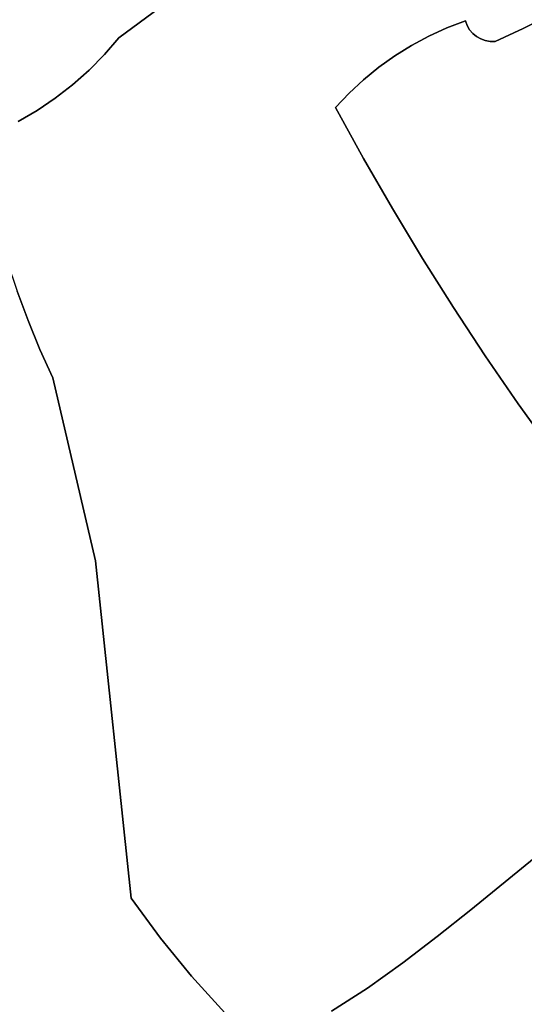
# Model space of a CAD drawing. Header units: inches. Extents: x 36.3 to 71.4, y 17.4 to 61.7.
# Tile 70 of 80: x 57.3 to 59, y 40.6 to 43.8. Entities that reach past the tile are written whole.
import ezdxf

# ---------------------------------------------------------------- set-up
doc = ezdxf.new("R2010")
doc.units = ezdxf.units.IN
doc.layers.add('SURFACES_FOR_SKETCHUP', color=7, linetype='Continuous')

msp = doc.modelspace()

# ---------------------------------------------------------------- linework, layer by layer
at = {"layer": 'SURFACES_FOR_SKETCHUP'}
for points, invisible_edges in [([(57.6563, 44.6744), (56.9028, 43.8508), (57.6493, 43.7417)], 11), ([(57.6493, 43.7417), (57.8826, 43.9145), (57.6563, 44.6744)], 10), ([(58.3343, 44.279), (58.7729, 43.7966), (58.5526, 44.4704)], 3), ([(58.7729, 43.7966), (59.0487, 43.8168), (58.5526, 44.4704)], 11), ([(58.1109, 44.0936), (58.544, 43.6835), (58.3343, 44.279)], 3), ([(58.5982, 43.7171), (58.3343, 44.279), (58.544, 43.6835)], 3), ([(58.6545, 43.7473), (58.3343, 44.279), (58.5982, 43.7171)], 3), ([(58.7128, 43.7738), (58.3343, 44.279), (58.6545, 43.7473)], 3), ([(58.7729, 43.7966), (58.3343, 44.279), (58.7128, 43.7738)], 3), ([(57.8826, 43.9145), (58.3956, 43.5624), (58.1109, 44.0936)], 3), ([(58.4425, 43.606), (58.1109, 44.0936), (58.3956, 43.5624)], 3), ([(58.492, 43.6464), (58.1109, 44.0936), (58.4425, 43.606)], 3), ([(58.544, 43.6835), (58.1109, 44.0936), (58.492, 43.6464)], 3), ([(57.6493, 43.7417), (58.3515, 43.5157), (57.8826, 43.9145)], 3), ([(58.3956, 43.5624), (57.8826, 43.9145), (58.3515, 43.5157)], 3), ([(57.6493, 43.7417), (56.9028, 43.8508), (57.6025, 43.6875)], 3), ([(56.9263, 43.7882), (57.6025, 43.6875), (56.9028, 43.8508)], 3), ([(58.7785, 43.7813), (58.7729, 43.7966), (58.7128, 43.7738)], 8), ([(58.9598, 43.7718), (58.7339, 42.8677), (59.0487, 43.8168)], 3), ([(58.8374, 42.7105), (59.0487, 43.8168), (58.7339, 42.8677)], 3), ([(58.9598, 43.7718), (59.0487, 43.8168), (58.7729, 43.7966)], 10), ([(58.8693, 43.7298), (58.9598, 43.7718), (58.7729, 43.7966)], 10), ([(58.7729, 43.7966), (58.7785, 43.7813), (58.7969, 43.7556)], 10), ([(58.8089, 43.7456), (58.7729, 43.7966), (58.7969, 43.7556)], 3), ([(58.7729, 43.7966), (58.8089, 43.7456), (58.8693, 43.7298)], 11), ([(59.0487, 43.8168), (58.8374, 42.7105), (60.0369, 42.8837)], 11), ([(56.9536, 43.7274), (57.5524, 43.6367), (56.9263, 43.7882)], 3), ([(57.6025, 43.6875), (56.9263, 43.7882), (57.5524, 43.6367)], 3), ([(58.8693, 43.7298), (58.6336, 43.0268), (58.9598, 43.7718)], 3), ([(58.7339, 42.8677), (58.9598, 43.7718), (58.6336, 43.0268)], 3), ([(58.6545, 43.7473), (58.8089, 43.7456), (58.7128, 43.7738)], 3), ([(58.7785, 43.7813), (58.7128, 43.7738), (58.7866, 43.7676)], 3), ([(58.7969, 43.7556), (58.7128, 43.7738), (58.8089, 43.7456)], 3), ([(58.7866, 43.7676), (58.7128, 43.7738), (58.7969, 43.7556)], 3), ([(58.7866, 43.7676), (58.7969, 43.7556), (58.7785, 43.7813)], 2), ([(57.6025, 43.6875), (58.3515, 43.5157), (57.6493, 43.7417)], 3), ([(58.5982, 43.7171), (58.4423, 43.3509), (58.8373, 43.7325)], 11), ([(58.5364, 43.1879), (58.8373, 43.7325), (58.4423, 43.3509)], 3), ([(58.8373, 43.7325), (58.5364, 43.1879), (58.853, 43.7298)], 3), ([(58.853, 43.7298), (58.5364, 43.1879), (58.8693, 43.7298)], 3), ([(58.6336, 43.0268), (58.8693, 43.7298), (58.5364, 43.1879)], 3), ([(58.5982, 43.7171), (58.8225, 43.7379), (58.6545, 43.7473)], 3), ([(58.8225, 43.7379), (58.5982, 43.7171), (58.8373, 43.7325)], 3), ([(58.8089, 43.7456), (58.6545, 43.7473), (58.8225, 43.7379)], 3), ([(58.8089, 43.7456), (58.8225, 43.7379), (58.8693, 43.7298)], 10), ([(58.8373, 43.7325), (58.853, 43.7298), (58.8225, 43.7379)], 2), ([(58.8693, 43.7298), (58.8225, 43.7379), (58.853, 43.7298)], 3), ([(57.5524, 43.6367), (56.9536, 43.7274), (57.4992, 43.5894)], 3), ([(56.9847, 43.6686), (57.4992, 43.5894), (56.9536, 43.7274)], 3), ([(58.5982, 43.7171), (58.544, 43.6835), (58.4423, 43.3509)], 10), ([(57.4992, 43.5894), (56.9847, 43.6686), (57.443, 43.5457)], 3), ([(57.0194, 43.6119), (57.443, 43.5457), (56.9847, 43.6686)], 3), ([(57.5524, 43.6367), (58.3515, 43.5157), (57.6025, 43.6875)], 3), ([(58.544, 43.6835), (58.492, 43.6464), (58.4423, 43.3509)], 10), ([(57.4992, 43.5894), (58.3515, 43.5157), (57.5524, 43.6367)], 3), ([(58.492, 43.6464), (58.4425, 43.606), (58.4423, 43.3509)], 10), ([(57.443, 43.5457), (57.0194, 43.6119), (57.3841, 43.5059)], 3), ([(57.0577, 43.5576), (57.3841, 43.5059), (57.0194, 43.6119)], 3), ([(58.3956, 43.5624), (58.4423, 43.3509), (58.4425, 43.606)], 3), ([(57.3194, 42.9205), (57.4992, 43.5894), (57.2875, 43.0166)], 3), ([(57.443, 43.5457), (57.2875, 43.0166), (57.4992, 43.5894)], 3), ([(58.4423, 43.3509), (57.4992, 43.5894), (57.3194, 42.9205)], 11), ([(58.3515, 43.5157), (57.4992, 43.5894), (58.4423, 43.3509)], 3), ([(57.3841, 43.5059), (57.0577, 43.5576), (57.3226, 43.4699)], 3), ([(57.2875, 43.0166), (57.443, 43.5457), (57.2588, 43.1137)], 3), ([(57.3841, 43.5059), (57.2588, 43.1137), (57.443, 43.5457)], 3), ([(58.3956, 43.5624), (58.3515, 43.5157), (58.4423, 43.3509)], 8), ([(57.3226, 43.4699), (57.2334, 43.2118), (57.3841, 43.5059)], 3), ([(57.2588, 43.1137), (57.3841, 43.5059), (57.2334, 43.2118)], 3), ([(57.3194, 42.9205), (57.3546, 42.8255), (58.4423, 43.3509)], 10), ([(57.393, 42.7317), (58.4423, 43.3509), (57.3546, 42.8255)], 3), ([(58.4423, 43.3509), (57.393, 42.7317), (58.5364, 43.1879)], 3), ([(57.4347, 42.6393), (58.5364, 43.1879), (57.393, 42.7317)], 3), ([(58.5364, 43.1879), (57.4347, 42.6393), (58.6336, 43.0268)], 3), ([(58.6336, 43.0268), (57.4347, 42.6393), (58.7339, 42.8677)], 3), ([(57.3546, 42.8255), (57.3194, 42.9205), (56.6796, 42.6492)], 10), ([(57.5736, 42.0466), (58.7339, 42.8677), (57.4347, 42.6393)], 3), ([(58.7339, 42.8677), (57.5736, 42.0466), (58.8374, 42.7105)], 3), ([(58.9439, 42.5555), (60.0369, 42.8837), (58.8374, 42.7105)], 3), ([(60.0369, 42.8837), (58.9439, 42.5555), (59.3049, 42.2587)], 11), ([(56.6796, 42.6492), (56.7087, 42.5551), (57.3546, 42.8255)], 10), ([(56.7087, 42.5551), (56.7465, 42.4836), (57.3546, 42.8255)], 10), ([(57.393, 42.7317), (57.3546, 42.8255), (56.7465, 42.4836)], 10), ([(56.7465, 42.4836), (56.7771, 42.4093), (57.393, 42.7317)], 10), ([(57.4347, 42.6393), (57.393, 42.7317), (56.7771, 42.4093)], 10), ([(58.8374, 42.7105), (57.5736, 42.0466), (58.9439, 42.5555)], 3), ([(56.7771, 42.4093), (56.8005, 42.3329), (57.4347, 42.6393)], 10), ([(56.8005, 42.3329), (56.8166, 42.2547), (57.4347, 42.6393)], 10), ([(57.5736, 42.0466), (57.4347, 42.6393), (56.8166, 42.2547)], 10), ([(58.9439, 42.5555), (57.5736, 42.0466), (59.0535, 42.4025)], 3), ([(59.2808, 42.2658), (59.3049, 42.2587), (58.9439, 42.5555)], 10), ([(59.0535, 42.4025), (59.2808, 42.2658), (58.9439, 42.5555)], 3), ([(59.0535, 42.4025), (57.5736, 42.0466), (59.1661, 42.2516)], 3), ([(56.8166, 42.2547), (56.8253, 42.1754), (57.5736, 42.0466)], 10), ([(58.9963, 41.0826), (59.1661, 42.2516), (57.5736, 42.0466)], 11), ([(56.8253, 42.1754), (56.8266, 42.0954), (57.5736, 42.0466)], 10), ([(56.8266, 42.0954), (56.8204, 42.0153), (57.5736, 42.0466)], 10), ([(56.8116, 41.8242), (57.5736, 42.0466), (56.8059, 41.8797)], 3), ([(56.8059, 41.8797), (57.5736, 42.0466), (56.8065, 41.9356)], 3), ([(56.8204, 42.0153), (56.8065, 41.9356), (57.5736, 42.0466)], 10), ([(56.8236, 41.7697), (57.5736, 42.0466), (56.8116, 41.8242)], 3), ([(56.8416, 41.7167), (57.5736, 42.0466), (56.8236, 41.7697)], 3), ([(57.6895, 40.9525), (57.5736, 42.0466), (56.8416, 41.7167)], 10), ([(57.5736, 42.0466), (57.6895, 40.9525), (58.7909, 40.9154)], 10), ([(58.7909, 40.9154), (58.9963, 41.0826), (57.5736, 42.0466)], 10), ([(56.8232, 41.6906), (56.8021, 41.6669), (57.6895, 40.9525)], 10), ([(56.8416, 41.7167), (56.8232, 41.6906), (57.6895, 40.9525)], 10), ([(56.8021, 41.6669), (56.7787, 41.6457), (57.6895, 40.9525)], 10), ([(56.5754, 41.0304), (57.6895, 40.9525), (56.7787, 41.6457)], 11), ([(58.7909, 40.9154), (60.1072, 39.9492), (58.9963, 41.0826)], 3), ([(56.5844, 40.97), (57.6895, 40.9525), (56.5754, 41.0304)], 3), ([(56.5677, 40.7676), (56.5573, 40.7418), (57.6895, 40.9525)], 10), ([(57.7841, 40.8234), (57.6895, 40.9525), (56.5573, 40.7418)], 10), ([(56.5758, 40.7944), (56.5677, 40.7676), (57.6895, 40.9525)], 10), ([(56.5818, 40.8222), (56.5758, 40.7944), (57.6895, 40.9525)], 10), ([(56.5857, 40.8508), (56.5818, 40.8222), (57.6895, 40.9525)], 10), ([(56.5882, 40.9097), (57.6895, 40.9525), (56.5844, 40.97)], 3), ([(56.5882, 40.9097), (56.5857, 40.8508), (57.6895, 40.9525)], 10), ([(57.6895, 40.9525), (57.7841, 40.8234), (58.5697, 40.7429)], 10), ([(58.5697, 40.7429), (58.6819, 40.8285), (57.6895, 40.9525)], 10), ([(58.6819, 40.8285), (58.7909, 40.9154), (57.6895, 40.9525)], 10), ([(58.6819, 40.8285), (60.1072, 39.9492), (58.7909, 40.9154)], 3), ([(58.5697, 40.7429), (60.1072, 39.9492), (58.6819, 40.8285)], 3), ([(57.4034, 39.5058), (57.7841, 40.8234), (56.5573, 40.7418)], 11), ([(57.7841, 40.8234), (57.4034, 39.5058), (57.8851, 40.6995)], 3), ([(57.7841, 40.8234), (57.8851, 40.6995), (58.4552, 40.6613)], 10), ([(58.4552, 40.6613), (58.5697, 40.7429), (57.7841, 40.8234)], 10), ([(57.4034, 39.5058), (56.5573, 40.7418), (57.0523, 39.4075)], 11), ([(58.4552, 40.6613), (60.1072, 39.9492), (58.5697, 40.7429)], 3), ([(57.8851, 40.6995), (57.4034, 39.5058), (57.9924, 40.581)], 3), ([(58.3391, 40.5866), (58.4552, 40.6613), (57.8851, 40.6995)], 10), ([(57.8851, 40.6995), (57.9924, 40.581), (58.3391, 40.5866)], 10), ([(58.3391, 40.5866), (58.3796, 38.951), (58.4552, 40.6613)], 3), ([(60.1072, 39.9492), (58.4552, 40.6613), (58.3796, 38.951)], 11)]:
    msp.add_3dface(points, dxfattribs=dict(at, invisible_edges=invisible_edges))

doc.saveas('drawing.dxf')
